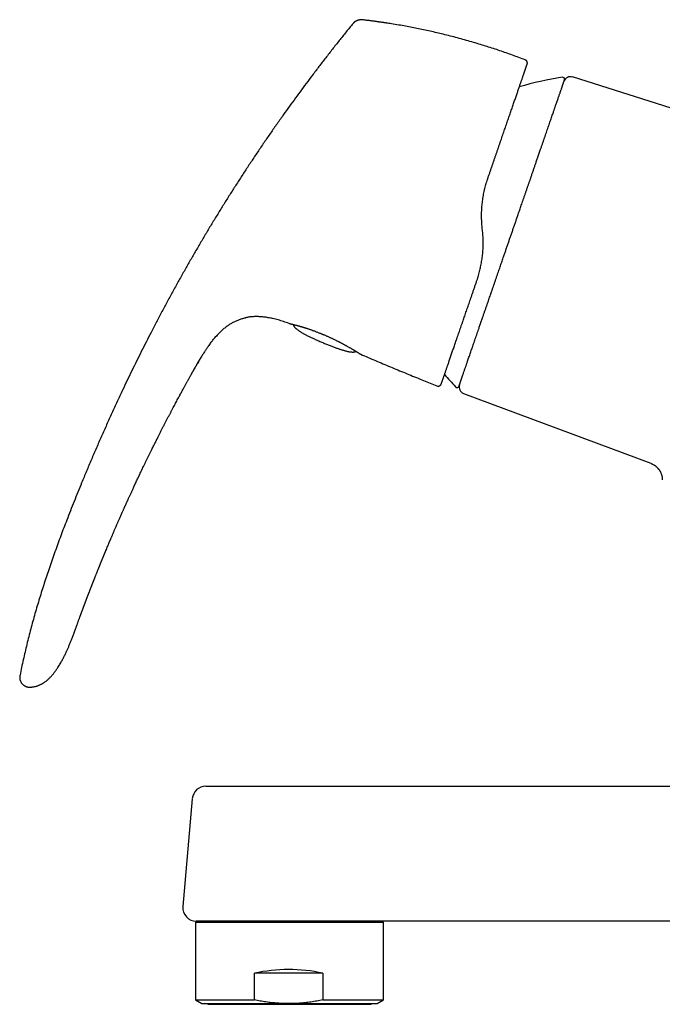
# Model space of a CAD drawing. Header units: millimetres. Extents: x 8 to 847, y 12 to 530.
# Tile 1 of 22: x 86 to 182, y 384 to 530. Entities that reach past the tile are written whole.
import ezdxf

# ---------------------------------------------------------------- set-up
doc = ezdxf.new("R2010")
doc.units = ezdxf.units.MM

msp = doc.modelspace()

# ---------------------------------------------------------------- linework, layer by layer
at = {"color": 7, "linetype": 'Continuous', "lineweight": 30}
for p, q in [((137.03, 530.11), (137.03, 530.1)), ((161.2, 524.15), (161.2, 524.16)), ((194.93, 513.19), (168.2, 521.62)), ((154.88, 498.76), (154.83, 499.27)), ((117.14, 484.76), (117.18, 484.79)), ((119.78, 485.93), (119.85, 485.94)), ((126.2, 485.08), (126.21, 485.07)), ((126.21, 485.08), (126.2, 485.08)), ((115.4, 483.18), (115.43, 483.21)), ((114.49, 482.05), (114.52, 482.08)), ((111.94, 477.93), (111.95, 477.94)), ((111.94, 477.93), (111.94, 477.93)), ((112.26, 478.49), (111.96, 477.97)), ((145.63, 476.83), (148.11, 475.82)), ((148.76, 476.1), (148.77, 476.12)), ((152.06, 474.71), (179.81, 464.34)), ((87.23, 431.24), (87.23, 431.24)), ((87.23, 431.24), (87.23, 431.24)), ((87.8, 431.15), (87.85, 431.15)), ((87.82, 431.15), (87.85, 431.15)), ((87.85, 431.16), (87.85, 431.15)), ((113.86, 416.45), (116.52, 416.45)), ((116.52, 416.45), (199.14, 416.45)), ((111.86, 414.62), (110.46, 398.62)), ((112.32, 396.31), (112.32, 384.78)), ((112.32, 396.31), (140.22, 396.31)), ((115.01, 396.45), (112.46, 396.45)), ((113.02, 396.45), (113.02, 396.31)), ((199.14, 396.45), (115.01, 396.45)), ((139.52, 396.31), (139.52, 396.45)), ((140.22, 384.78), (140.22, 396.31)), ((140.22, 396.31), (140.22, 396.31)), ((121.09, 384.78), (121.09, 388.73)), ((131.21, 388.73), (121.09, 388.73)), ((131.21, 388.73), (131.21, 384.78)), ((112.32, 384.78), (113.27, 384.23)), ((112.32, 384.78), (121.09, 384.78)), ((113.27, 384.23), (126.15, 384.23)), ((114.19, 384.23), (114.19, 384.13)), ((114.19, 384.13), (138.36, 384.13)), ((126.15, 384.23), (139.27, 384.23)), ((131.21, 384.78), (140.22, 384.78)), ((138.36, 384.13), (138.36, 384.23)), ((138.36, 384.13), (138.36, 384.13)), ((139.27, 384.23), (140.22, 384.78))]:
    msp.add_line(p, q, dxfattribs=at)
at = {"color": 7, "linetype": 'Continuous', "lineweight": 30, "flags": 128}
for points in [[(161.5, 523.53), (161.51, 523.57), (161.51, 523.59)], [(136.78, 480.53), (136.8, 480.52), (136.83, 480.51)], [(94.36, 439.21), (94.36, 439.21), (94.36, 439.21), (94.36, 439.21), (94.36, 439.21), (94.36, 439.21), (94.36, 439.21), (94.36, 439.21), (94.36, 439.21), (94.36, 439.21), (94.36, 439.21), (94.36, 439.21), (94.36, 439.21), (94.36, 439.21), (94.36, 439.21), (94.36, 439.21)]]:
    msp.add_lwpolyline(points, dxfattribs=at)
at = {"color": 7, "linetype": 'Continuous', "lineweight": 30}
for centre, radius, start, end in [((161.02, 523.69), 0.5, 44.3477, 69.0229), ((174.43, 472.18), 50, 98.9012, 106.3793), ((166.74, 521.28), 0.3, 341, 98.9012), ((167.9, 520.66), 1, 72.5, 161), ((187.4, 509.84), 50, 220.2705, 223.0988), ((152.41, 475.65), 1, 161, 249.5), ((148.3, 476.28), 0.5, 247.8663, 265.591), ((151.11, 475.88), 0.3, 223.0988, 341), ((113.86, 414.45), 2, 90, 175), ((112.46, 398.45), 2, 175, 270)]:
    msp.add_arc(centre, radius, start, end, dxfattribs=at)
msp.add_ellipse((126.27, 381.23), major_axis=(13.95, -0.11), ratio=0.577298, start_param=1.213835, end_param=1.956197, dxfattribs=at)
for points, knots in [([(137.03, 530.1), (137.01, 530.1), (136.98, 530.11), (136.92, 530.11), (136.86, 530.11), (136.8, 530.11), (136.72, 530.1), (136.62, 530.08), (136.52, 530.05), (136.41, 530.02), (136.3, 529.98), (136.2, 529.93), (136.1, 529.88), (136.01, 529.83), (135.93, 529.78), (135.86, 529.73), (135.81, 529.69), (135.76, 529.64), (135.73, 529.6), (135.7, 529.58), (135.69, 529.56)], [0, 0, 0, 0, 0.0338566, 0.0701565, 0.1105558, 0.1558168, 0.2059309, 0.2744318, 0.3475756, 0.4231596, 0.499461, 0.5757929, 0.6514916, 0.7248424, 0.7936184, 0.8439669, 0.8894348, 0.9299695, 0.9662873, 1, 1, 1, 1]), ([(140.62, 529.62), (140.62, 529.62), (140.61, 529.62), (140.6, 529.62), (140.58, 529.63), (140.55, 529.63), (140.5, 529.64), (140.44, 529.65), (140.36, 529.66), (140.28, 529.67), (140.18, 529.69), (140.07, 529.7), (139.94, 529.72), (139.8, 529.74), (139.66, 529.76), (139.5, 529.78), (139.33, 529.81), (139.15, 529.83), (138.96, 529.86), (138.76, 529.89), (138.54, 529.91), (138.32, 529.94), (138.1, 529.97), (137.87, 530), (137.63, 530.03), (137.38, 530.06), (137.18, 530.09), (137.06, 530.1), (137.03, 530.1)], [0, 0, 0, 0, 0.0094719, 0.0191961, 0.0295357, 0.0407942, 0.0576276, 0.0769129, 0.0989174, 0.1238214, 0.1517491, 0.1827882, 0.2170029, 0.2544407, 0.2951381, 0.3373005, 0.3825129, 0.4307912, 0.4821487, 0.5365963, 0.5941432, 0.6547972, 0.7131317, 0.7740871, 0.837667, 0.9038751, 0.9727143, 1, 1, 1, 1]), ([(135.69, 529.56), (135.35, 529.14), (134.66, 528.29), (133.64, 527.02), (132.63, 525.74), (131.63, 524.46), (130.64, 523.17), (129.68, 521.9), (128.74, 520.65), (127.84, 519.43), (126.94, 518.2), (126.04, 516.97), (125.13, 515.68), (124.18, 514.34), (123.22, 512.95), (122.26, 511.56), (121.32, 510.16), (120.38, 508.75), (119.46, 507.34), (118.54, 505.93), (117.64, 504.51), (116.74, 503.09), (115.86, 501.66), (114.98, 500.23), (114.11, 498.79), (113.26, 497.35), (112.41, 495.9), (111.57, 494.45), (110.73, 492.97), (109.88, 491.47), (109.04, 489.93), (108.2, 488.39), (107.37, 486.85), (106.55, 485.29), (105.77, 483.79), (105.02, 482.32), (104.31, 480.9), (103.6, 479.48), (102.9, 478.05), (102.21, 476.62), (101.48, 475.1), (100.73, 473.48), (99.94, 471.78), (99.17, 470.07), (98.41, 468.35), (97.65, 466.63), (96.91, 464.9), (96.18, 463.17), (95.51, 461.56), (94.9, 460.06), (94.34, 458.69), (93.8, 457.31), (93.29, 456), (92.81, 454.75), (92.37, 453.58), (91.94, 452.4), (91.51, 451.21), (91.09, 450.03), (90.69, 448.86), (90.3, 447.71), (89.93, 446.59), (89.57, 445.46), (89.22, 444.33), (88.88, 443.19), (88.55, 442.06), (88.23, 440.92), (87.92, 439.78), (87.63, 438.63), (87.34, 437.49), (87.07, 436.36), (86.81, 435.22), (86.56, 434.09), (86.41, 433.33), (86.33, 432.95)], [0, 0, 0, 0, 0.014954, 0.029882, 0.044786, 0.059666, 0.074523, 0.089358, 0.103326, 0.117276, 0.131208, 0.145123, 0.159023, 0.174517, 0.189994, 0.205452, 0.220895, 0.236322, 0.251734, 0.267133, 0.282519, 0.297893, 0.313256, 0.32861, 0.343953, 0.359289, 0.374617, 0.389938, 0.405254, 0.421293, 0.437328, 0.45336, 0.469388, 0.485415, 0.501442, 0.515979, 0.530517, 0.545057, 0.559598, 0.574142, 0.58869, 0.605839, 0.622995, 0.640159, 0.65733, 0.674511, 0.691703, 0.708907, 0.726124, 0.73966, 0.753202, 0.766749, 0.7803, 0.7918, 0.803301, 0.814802, 0.826303, 0.837802, 0.849299, 0.860136, 0.870971, 0.881802, 0.892629, 0.903453, 0.914274, 0.925091, 0.935905, 0.946716, 0.957526, 0.968143, 0.97876, 0.989379, 1, 1, 1, 1]), ([(161.2, 524.16), (160.89, 524.27), (160.27, 524.51), (159.33, 524.85), (158.39, 525.19), (157.45, 525.51), (156.5, 525.83), (155.55, 526.13), (154.56, 526.44), (153.54, 526.74), (152.49, 527.05), (151.43, 527.34), (150.37, 527.62), (149.34, 527.88), (148.33, 528.12), (147.36, 528.35), (146.38, 528.56), (145.41, 528.76), (144.43, 528.96), (143.45, 529.14), (142.43, 529.33), (141.49, 529.48), (140.87, 529.58), (140.62, 529.62)], [0, 0, 0, 0, 0.046789, 0.093578, 0.140367, 0.187156, 0.233945, 0.280734, 0.327523, 0.378991, 0.430459, 0.481927, 0.533395, 0.584863, 0.631651, 0.67844, 0.725229, 0.772018, 0.818807, 0.865596, 0.912385, 0.963853, 1, 1, 1, 1]), ([(161.5, 523.55), (161.5, 523.55), (161.5, 523.55), (161.51, 523.56), (161.51, 523.56), (161.51, 523.57), (161.51, 523.58), (161.51, 523.58), (161.51, 523.59), (161.51, 523.6), (161.51, 523.6), (161.52, 523.61), (161.52, 523.61), (161.52, 523.62), (161.52, 523.62), (161.52, 523.63), (161.52, 523.65), (161.52, 523.67), (161.52, 523.71), (161.52, 523.77), (161.5, 523.82), (161.49, 523.86), (161.47, 523.9), (161.45, 523.95), (161.42, 523.99), (161.38, 524.04), (161.33, 524.08), (161.27, 524.12), (161.22, 524.14), (161.2, 524.15)], [0, 0, 0, 0, 0.079424, 0.150713, 0.213877, 0.268933, 0.315904, 0.348902, 0.376357, 0.398345, 0.411338, 0.421474, 0.429037, 0.432061, 0.434768, 0.442052, 0.456759, 0.47935, 0.506001, 0.559261, 0.612136, 0.641986, 0.677827, 0.719551, 0.766899, 0.819418, 0.876423, 0.936992, 1, 1, 1, 1]), ([(155.66, 506.58), (155.71, 506.73), (155.82, 507.04), (155.98, 507.49), (156.13, 507.94), (156.28, 508.39), (156.44, 508.83), (156.59, 509.27), (156.73, 509.7), (156.88, 510.12), (157.03, 510.55), (157.17, 510.97), (157.32, 511.39), (157.46, 511.8), (157.6, 512.21), (157.74, 512.62), (157.88, 513.02), (158.01, 513.42), (158.15, 513.81), (158.28, 514.19), (158.41, 514.57), (158.54, 514.94), (158.66, 515.3), (158.79, 515.66), (158.91, 516), (159.02, 516.35), (159.14, 516.68), (159.26, 517.02), (159.37, 517.35), (159.48, 517.67), (159.59, 517.98), (159.69, 518.29), (159.8, 518.59), (159.9, 518.88), (159.99, 519.16), (160.09, 519.43), (160.18, 519.7), (160.27, 519.96), (160.35, 520.2), (160.43, 520.44), (160.51, 520.67), (160.59, 520.89), (160.66, 521.1), (160.73, 521.3), (160.8, 521.5), (160.86, 521.69), (160.92, 521.87), (160.98, 522.04), (161.04, 522.2), (161.09, 522.35), (161.14, 522.49), (161.19, 522.63), (161.23, 522.75), (161.27, 522.86), (161.3, 522.97), (161.34, 523.07), (161.37, 523.15), (161.39, 523.23), (161.42, 523.3), (161.44, 523.36), (161.46, 523.41), (161.47, 523.45), (161.48, 523.49), (161.49, 523.51), (161.5, 523.52), (161.5, 523.53), (161.5, 523.53)], [0, 0, 0, 0, 0.015791, 0.031556, 0.0473, 0.06303, 0.078752, 0.094192, 0.109636, 0.125092, 0.140516, 0.156222, 0.171902, 0.187561, 0.203207, 0.218845, 0.234482, 0.250126, 0.265808, 0.281454, 0.29707, 0.312663, 0.328239, 0.343527, 0.358811, 0.374099, 0.389557, 0.405299, 0.421012, 0.436702, 0.452377, 0.468043, 0.483709, 0.49938, 0.515001, 0.530626, 0.546261, 0.561915, 0.577594, 0.593025, 0.608495, 0.62401, 0.639325, 0.654951, 0.670588, 0.686243, 0.701924, 0.717636, 0.733386, 0.749182, 0.764836, 0.780489, 0.796146, 0.811813, 0.827498, 0.842926, 0.858382, 0.873872, 0.889363, 0.905157, 0.920945, 0.936732, 0.952525, 0.96833, 0.984153, 1, 1, 1, 1]), ([(159.21, 498.48), (159.27, 498.66), (159.39, 499), (159.57, 499.52), (159.75, 500.04), (159.93, 500.56), (160.08, 501.02), (160.22, 501.42), (160.34, 501.76), (160.45, 502.09), (160.57, 502.43), (160.69, 502.78), (160.82, 503.16), (160.96, 503.56), (161.1, 503.98), (161.25, 504.4), (161.39, 504.81), (161.51, 505.16), (161.6, 505.43), (161.67, 505.63), (161.74, 505.84), (161.81, 506.04), (161.88, 506.24), (161.95, 506.44), (162.02, 506.64), (162.12, 506.93), (162.25, 507.31), (162.41, 507.78), (162.57, 508.25), (162.73, 508.71), (162.87, 509.11), (162.99, 509.46), (163.09, 509.75), (163.19, 510.04), (163.29, 510.33), (163.39, 510.62), (163.5, 510.96), (163.64, 511.34), (163.78, 511.77), (163.93, 512.19), (164.07, 512.6), (164.21, 513.01), (164.35, 513.4), (164.48, 513.79), (164.61, 514.16), (164.74, 514.53), (164.86, 514.9), (164.99, 515.26), (165.11, 515.61), (165.22, 515.95), (165.32, 516.24), (165.41, 516.49), (165.48, 516.69), (165.55, 516.9), (165.62, 517.09), (165.68, 517.29), (165.76, 517.51), (165.85, 517.76), (165.94, 518.02), (166.03, 518.28), (166.11, 518.53), (166.18, 518.74), (166.25, 518.93), (166.3, 519.09), (166.35, 519.21), (166.38, 519.3), (166.4, 519.36), (166.42, 519.42), (166.44, 519.47), (166.46, 519.53), (166.49, 519.62), (166.53, 519.75), (166.59, 519.91), (166.64, 520.06), (166.69, 520.19), (166.73, 520.32), (166.77, 520.44), (166.8, 520.53), (166.83, 520.62), (166.86, 520.69), (166.88, 520.76), (166.9, 520.83), (166.93, 520.9), (166.95, 520.97), (166.97, 521.03), (166.99, 521.08), (167.01, 521.13), (167.02, 521.16), (167.02, 521.18), (167.02, 521.18), (167.02, 521.18)], [0, 0, 0, 0, 0.014638, 0.029253, 0.043853, 0.058446, 0.073039, 0.082599, 0.092164, 0.101737, 0.11132, 0.121178, 0.131337, 0.143512, 0.155676, 0.167831, 0.179984, 0.192137, 0.198107, 0.204079, 0.210053, 0.216031, 0.222011, 0.227996, 0.233986, 0.23998, 0.254419, 0.268833, 0.283229, 0.297615, 0.311998, 0.321418, 0.330842, 0.340272, 0.349711, 0.35916, 0.368621, 0.383368, 0.39809, 0.412792, 0.427484, 0.442172, 0.456603, 0.471047, 0.48551, 0.5, 0.514748, 0.529469, 0.544171, 0.558863, 0.573552, 0.583172, 0.592796, 0.602427, 0.612066, 0.621717, 0.63138, 0.645819, 0.660233, 0.674629, 0.689015, 0.703399, 0.713949, 0.724505, 0.735069, 0.739223, 0.743378, 0.747535, 0.751694, 0.755856, 0.760021, 0.772956, 0.785871, 0.798772, 0.811665, 0.824553, 0.837444, 0.847577, 0.857717, 0.867866, 0.878028, 0.887931, 0.897512, 0.912159, 0.926791, 0.941416, 0.956041, 0.970675, 0.985326, 1, 1, 1, 1]), ([(155.16, 504.82), (155.18, 504.91), (155.23, 505.13), (155.32, 505.48), (155.43, 505.85), (155.54, 506.22), (155.62, 506.46), (155.66, 506.58)], [0, 0, 0, 0, 0.1548339, 0.3672846, 0.5789223, 0.7898072, 1, 1, 1, 1]), ([(154.74, 501.28), (154.74, 501.31), (154.74, 501.48), (154.75, 501.79), (154.77, 502.2), (154.81, 502.61), (154.85, 503.01), (154.9, 503.42), (154.96, 503.83), (155.04, 504.24), (155.1, 504.57), (155.15, 504.76), (155.16, 504.82)], [0, 0, 0, 0, 0.026703, 0.141251, 0.255671, 0.36999, 0.484232, 0.600493, 0.716721, 0.832942, 0.949186, 1, 1, 1, 1]), ([(154.83, 499.27), (154.81, 499.42), (154.79, 499.71), (154.76, 500.14), (154.74, 500.58), (154.73, 500.96), (154.74, 501.19), (154.74, 501.28)], [0, 0, 0, 0, 0.219071, 0.436613, 0.652674, 0.867303, 1, 1, 1, 1]), ([(151.39, 475.79), (151.39, 475.79), (151.4, 475.79), (151.4, 475.81), (151.41, 475.84), (151.43, 475.88), (151.44, 475.93), (151.46, 475.98), (151.48, 476.02), (151.49, 476.07), (151.51, 476.13), (151.54, 476.2), (151.56, 476.27), (151.59, 476.36), (151.63, 476.46), (151.66, 476.57), (151.7, 476.68), (151.74, 476.79), (151.77, 476.88), (151.79, 476.94), (151.82, 477.01), (151.84, 477.08), (151.86, 477.15), (151.89, 477.23), (151.92, 477.3), (151.96, 477.42), (152.01, 477.57), (152.08, 477.78), (152.15, 477.99), (152.23, 478.22), (152.3, 478.43), (152.37, 478.62), (152.43, 478.78), (152.48, 478.95), (152.54, 479.12), (152.6, 479.3), (152.68, 479.52), (152.77, 479.78), (152.87, 480.08), (152.98, 480.39), (153.09, 480.71), (153.2, 481.04), (153.32, 481.38), (153.44, 481.72), (153.56, 482.07), (153.68, 482.43), (153.81, 482.81), (153.94, 483.19), (154.08, 483.58), (154.22, 483.98), (154.34, 484.34), (154.45, 484.66), (154.54, 484.93), (154.64, 485.21), (154.74, 485.49), (154.83, 485.77), (154.95, 486.11), (155.08, 486.49), (155.23, 486.93), (155.39, 487.38), (155.54, 487.83), (155.68, 488.24), (155.81, 488.62), (155.93, 488.96), (156.03, 489.24), (156.1, 489.44), (156.14, 489.58), (156.19, 489.72), (156.24, 489.85), (156.28, 489.99), (156.37, 490.22), (156.48, 490.56), (156.63, 490.99), (156.78, 491.43), (156.93, 491.86), (157.08, 492.31), (157.22, 492.72), (157.36, 493.1), (157.48, 493.45), (157.6, 493.8), (157.72, 494.16), (157.84, 494.5), (157.98, 494.9), (158.13, 495.36), (158.31, 495.88), (158.49, 496.4), (158.67, 496.92), (158.85, 497.44), (159.03, 497.96), (159.15, 498.31), (159.21, 498.48)], [0, 0, 0, 0, 0.014636, 0.02925, 0.04385, 0.058442, 0.073036, 0.082596, 0.092162, 0.101736, 0.11132, 0.121178, 0.131337, 0.143512, 0.155676, 0.167831, 0.179984, 0.192137, 0.198107, 0.204079, 0.210053, 0.216031, 0.222012, 0.227996, 0.233986, 0.23998, 0.254419, 0.268833, 0.283229, 0.297615, 0.311998, 0.321418, 0.330842, 0.340272, 0.349711, 0.35916, 0.368621, 0.383368, 0.39809, 0.412792, 0.427484, 0.442172, 0.456603, 0.471047, 0.48551, 0.5, 0.514748, 0.529469, 0.544171, 0.558863, 0.573552, 0.583172, 0.592796, 0.602427, 0.612066, 0.621717, 0.63138, 0.645819, 0.660233, 0.674629, 0.689015, 0.703399, 0.713949, 0.724505, 0.735069, 0.739223, 0.743378, 0.747535, 0.751694, 0.755856, 0.760021, 0.772956, 0.785871, 0.798772, 0.811665, 0.824553, 0.837444, 0.847577, 0.857717, 0.867866, 0.878028, 0.887932, 0.897514, 0.912162, 0.926794, 0.941419, 0.956045, 0.970678, 0.985327, 1, 1, 1, 1]), ([(154.97, 496.88), (154.97, 496.94), (154.98, 497.14), (154.97, 497.48), (154.95, 497.91), (154.92, 498.34), (154.9, 498.62), (154.88, 498.76)], [0, 0, 0, 0, 0.092033, 0.317165, 0.543498, 0.77109, 1, 1, 1, 1]), ([(154.57, 493.33), (154.58, 493.38), (154.62, 493.56), (154.68, 493.87), (154.75, 494.26), (154.81, 494.65), (154.86, 495.05), (154.91, 495.46), (154.94, 495.87), (154.96, 496.28), (154.97, 496.62), (154.97, 496.82), (154.97, 496.88)], [0, 0, 0, 0, 0.042379, 0.15452, 0.266678, 0.378875, 0.491132, 0.605512, 0.72, 0.834625, 0.949421, 1, 1, 1, 1]), ([(154.05, 491.45), (154.09, 491.58), (154.17, 491.82), (154.29, 492.2), (154.39, 492.58), (154.49, 492.96), (154.55, 493.21), (154.58, 493.33)], [0, 0, 0, 0, 0.202435, 0.405138, 0.608176, 0.811617, 1, 1, 1, 1]), ([(148.77, 476.12), (148.77, 476.12), (148.77, 476.12), (148.77, 476.14), (148.78, 476.16), (148.79, 476.19), (148.81, 476.23), (148.82, 476.28), (148.84, 476.34), (148.87, 476.4), (148.89, 476.48), (148.93, 476.58), (148.96, 476.68), (149, 476.81), (149.05, 476.94), (149.1, 477.08), (149.15, 477.23), (149.2, 477.38), (149.25, 477.53), (149.31, 477.69), (149.37, 477.85), (149.42, 478.03), (149.49, 478.21), (149.55, 478.39), (149.62, 478.58), (149.69, 478.8), (149.77, 479.03), (149.86, 479.29), (149.95, 479.55), (150.05, 479.83), (150.14, 480.11), (150.24, 480.41), (150.35, 480.7), (150.45, 481), (150.55, 481.31), (150.66, 481.62), (150.77, 481.94), (150.89, 482.27), (151, 482.61), (151.12, 482.96), (151.25, 483.33), (151.38, 483.7), (151.51, 484.09), (151.65, 484.48), (151.78, 484.88), (151.92, 485.27), (152.05, 485.64), (152.17, 486), (152.3, 486.36), (152.42, 486.73), (152.55, 487.1), (152.68, 487.47), (152.81, 487.84), (152.94, 488.22), (153.08, 488.63), (153.23, 489.07), (153.39, 489.54), (153.55, 490.01), (153.72, 490.49), (153.88, 490.97), (153.99, 491.29), (154.05, 491.45)], [0, 0, 0, 0, 0.0156984, 0.0313931, 0.0470908, 0.062798, 0.078521, 0.0939849, 0.1094766, 0.1250019, 0.140314, 0.158537, 0.1767711, 0.1950259, 0.213311, 0.2316359, 0.2500101, 0.2655948, 0.2811795, 0.29677, 0.3123718, 0.3279907, 0.3433526, 0.3587417, 0.3741633, 0.3895453, 0.4078484, 0.4261521, 0.4444651, 0.4627961, 0.4811538, 0.4995469, 0.5170714, 0.534579, 0.5520773, 0.5695739, 0.5870762, 0.604592, 0.6221289, 0.6396562, 0.6579872, 0.6762968, 0.6945938, 0.7128868, 0.7311846, 0.7494959, 0.7652338, 0.7809429, 0.7966288, 0.8122971, 0.8279533, 0.8433236, 0.858693, 0.8740668, 0.8895992, 0.9080552, 0.9264763, 0.9448719, 0.9632515, 0.9816243, 1, 1, 1, 1]), ([(117.21, 484.81), (117.14, 484.76), (117, 484.66), (116.78, 484.49), (116.56, 484.31), (116.34, 484.13), (116.14, 483.94), (115.94, 483.74), (115.74, 483.55), (115.54, 483.33), (115.4, 483.17), (115.32, 483.09)], [0, 0, 0, 0, 0.098285, 0.209218, 0.320154, 0.431108, 0.540096, 0.64908, 0.75805, 0.867018, 1, 1, 1, 1]), ([(117.14, 484.76), (117.16, 484.77), (117.24, 484.83), (117.39, 484.93), (117.61, 485.07), (117.83, 485.2), (118.06, 485.32), (118.29, 485.43), (118.52, 485.54), (118.76, 485.63), (119, 485.72), (119.25, 485.8), (119.5, 485.86), (119.7, 485.91), (119.81, 485.94), (119.85, 485.94)], [0, 0, 0, 0, 0.015149, 0.101501, 0.187871, 0.274245, 0.360615, 0.446986, 0.533369, 0.619762, 0.706155, 0.792542, 0.878916, 0.965273, 1, 1, 1, 1]), ([(126.2, 485.08), (126.06, 485.12), (125.8, 485.22), (125.4, 485.35), (124.99, 485.48), (124.59, 485.6), (124.18, 485.71), (123.8, 485.8), (123.44, 485.87), (123.12, 485.93), (122.79, 485.99), (122.46, 486.03), (122.13, 486.06), (121.82, 486.08), (121.54, 486.09), (121.29, 486.09), (121.03, 486.09), (120.78, 486.07), (120.53, 486.05), (120.28, 486.02), (120.03, 485.98), (119.86, 485.95), (119.77, 485.93), (119.77, 485.93)], [0, 0, 0, 0, 0.06434, 0.128679, 0.193028, 0.257381, 0.321733, 0.386088, 0.436656, 0.487219, 0.537778, 0.58834, 0.638911, 0.689478, 0.728087, 0.766692, 0.805301, 0.843918, 0.882536, 0.920459, 0.958375, 0.996286, 1, 1, 1, 1]), ([(126.21, 485.08), (126.21, 485.07), (126.22, 485.07), (126.23, 485.07), (126.25, 485.06), (126.27, 485.06), (126.28, 485.06), (126.29, 485.05), (126.3, 485.05), (126.32, 485.05), (126.35, 485.04), (126.39, 485.03), (126.45, 485.02), (126.52, 485), (126.6, 484.98), (126.69, 484.96), (126.78, 484.94), (126.87, 484.91), (126.98, 484.89), (127.08, 484.86), (127.2, 484.83), (127.31, 484.8), (127.43, 484.77), (127.56, 484.74), (127.68, 484.7), (127.79, 484.67), (127.87, 484.65), (127.94, 484.63), (128.01, 484.61), (128.08, 484.59), (128.16, 484.56), (128.24, 484.54), (128.33, 484.51), (128.43, 484.48), (128.53, 484.45), (128.64, 484.41), (128.76, 484.38), (128.89, 484.33), (129.03, 484.29), (129.17, 484.24), (129.32, 484.19), (129.47, 484.14), (129.62, 484.08), (129.79, 484.02), (129.96, 483.96), (130.15, 483.89), (130.33, 483.82), (130.53, 483.74), (130.66, 483.69), (130.73, 483.66)], [0, 0, 0, 0, 0.0105797, 0.0244432, 0.0371128, 0.0486, 0.0589166, 0.0680747, 0.0763626, 0.084625, 0.1108041, 0.1373078, 0.169285, 0.2015605, 0.2332734, 0.2635034, 0.2930824, 0.3220098, 0.3504438, 0.3785201, 0.406239, 0.4336012, 0.4600458, 0.4859645, 0.5112947, 0.5360199, 0.5487337, 0.5612855, 0.5736766, 0.5864304, 0.6007761, 0.6167634, 0.6316837, 0.6477951, 0.6650978, 0.6835924, 0.7032802, 0.7241633, 0.7462445, 0.7695278, 0.7914148, 0.8142753, 0.8381146, 0.862939, 0.8887565, 0.9150885, 0.9423976, 0.9706965, 1, 1, 1, 1]), ([(126.84, 484.92), (126.84, 484.91), (126.84, 484.88), (126.85, 484.83), (126.87, 484.76), (126.91, 484.7), (126.95, 484.63), (127, 484.56), (127.07, 484.48), (127.16, 484.39), (127.26, 484.3), (127.37, 484.21), (127.49, 484.12), (127.63, 484.03), (127.77, 483.93), (127.92, 483.84), (128.07, 483.75), (128.23, 483.65), (128.4, 483.56), (128.58, 483.46), (128.77, 483.36), (128.96, 483.26), (129.17, 483.16), (129.39, 483.05), (129.61, 482.95), (129.85, 482.83), (130.1, 482.72), (130.36, 482.6), (130.63, 482.48), (130.9, 482.36), (131.09, 482.28), (131.19, 482.24)], [0, 0, 0, 0, 0.006093, 0.018264, 0.031299, 0.045413, 0.060779, 0.077527, 0.098489, 0.121502, 0.146652, 0.174004, 0.203607, 0.2355, 0.269714, 0.301688, 0.335482, 0.371106, 0.408571, 0.447883, 0.488296, 0.530502, 0.574505, 0.620307, 0.668902, 0.719377, 0.771733, 0.825973, 0.882096, 0.940105, 1, 1, 1, 1]), ([(114.49, 482.05), (114.55, 482.12), (114.66, 482.28), (114.84, 482.51), (115.02, 482.73), (115.21, 482.96), (115.35, 483.12), (115.42, 483.2), (115.43, 483.21)], [0, 0, 0, 0, 0.193044, 0.386567, 0.580584, 0.774867, 0.969064, 1, 1, 1, 1]), ([(130.74, 483.66), (130.73, 483.66), (130.73, 483.66), (130.73, 483.66), (130.73, 483.66)], [0, 0, 0, 0, 0.843689, 1, 1, 1, 1]), ([(130.74, 483.66), (130.75, 483.65), (130.79, 483.64), (130.86, 483.61), (130.93, 483.58), (131.02, 483.54), (131.11, 483.5), (131.21, 483.46), (131.28, 483.43), (131.31, 483.42)], [0, 0, 0, 0, 0.09401, 0.209895, 0.341303, 0.488163, 0.650418, 0.828032, 1, 1, 1, 1]), ([(131.31, 483.42), (131.36, 483.4), (131.47, 483.36), (131.63, 483.28), (131.81, 483.21), (131.99, 483.13), (132.16, 483.05), (132.32, 482.98), (132.47, 482.91), (132.62, 482.84), (132.78, 482.76), (132.94, 482.68), (133.11, 482.6), (133.27, 482.52), (133.42, 482.45), (133.56, 482.38), (133.69, 482.31), (133.81, 482.25), (133.93, 482.18), (134.06, 482.12), (134.18, 482.06), (134.29, 481.99), (134.41, 481.93), (134.53, 481.86), (134.66, 481.79), (134.81, 481.71), (134.97, 481.62), (135.12, 481.53), (135.27, 481.45), (135.4, 481.37), (135.52, 481.3), (135.64, 481.23), (135.75, 481.17), (135.85, 481.11), (135.95, 481.05), (136.05, 480.99), (136.14, 480.93), (136.22, 480.88), (136.29, 480.84), (136.34, 480.81), (136.38, 480.79), (136.42, 480.76), (136.45, 480.74), (136.49, 480.72), (136.52, 480.7), (136.56, 480.67), (136.6, 480.65), (136.63, 480.63), (136.66, 480.61), (136.69, 480.59), (136.72, 480.57), (136.75, 480.56), (136.77, 480.54), (136.78, 480.53), (136.79, 480.52), (136.8, 480.52), (136.8, 480.52)], [0, 0, 0, 0, 0.015726, 0.037492, 0.058666, 0.07925, 0.099244, 0.118307, 0.136801, 0.154724, 0.172077, 0.193761, 0.214481, 0.234236, 0.253026, 0.27085, 0.28771, 0.303605, 0.320262, 0.336241, 0.352433, 0.368853, 0.385501, 0.402377, 0.419481, 0.443372, 0.4677, 0.492468, 0.517686, 0.53944, 0.561521, 0.5835, 0.604944, 0.625849, 0.646212, 0.66951, 0.692046, 0.713817, 0.73482, 0.746412, 0.757756, 0.768852, 0.780004, 0.79219, 0.805482, 0.819882, 0.835391, 0.85023, 0.865963, 0.882593, 0.900125, 0.918564, 0.937566, 0.957462, 0.978268, 1, 1, 1, 1]), ([(131.31, 483.42), (131.31, 483.42), (131.31, 483.42), (131.31, 483.42), (131.31, 483.42), (131.31, 483.42)], [0, 0, 0, 0, 0.347346, 0.709326, 1, 1, 1, 1]), ([(114.52, 482.08), (114.45, 481.99), (114.27, 481.75), (114.01, 481.37), (113.73, 480.95), (113.55, 480.67), (113.46, 480.52)], [0, 0, 0, 0, 0.193819, 0.462916, 0.732098, 1, 1, 1, 1]), ([(131.19, 482.24), (131.28, 482.2), (131.47, 482.12), (131.75, 482.01), (132.02, 481.9), (132.29, 481.79), (132.54, 481.69), (132.78, 481.6), (133.01, 481.51), (133.24, 481.43), (133.46, 481.36), (133.67, 481.28), (133.87, 481.22), (134.07, 481.15), (134.26, 481.1), (134.44, 481.05), (134.61, 481), (134.78, 480.96), (134.94, 480.92), (135.11, 480.89), (135.26, 480.86), (135.4, 480.85), (135.53, 480.84), (135.65, 480.83), (135.76, 480.84), (135.85, 480.85), (135.93, 480.87), (136, 480.89), (136.06, 480.92), (136.1, 480.94), (136.11, 480.95)], [0, 0, 0, 0, 0.060199, 0.118507, 0.174924, 0.229452, 0.282091, 0.331953, 0.379998, 0.426226, 0.470642, 0.514098, 0.555674, 0.595376, 0.633209, 0.66918, 0.703299, 0.735577, 0.770038, 0.802163, 0.831981, 0.859531, 0.884863, 0.908043, 0.929156, 0.946026, 0.961503, 0.97572, 0.988849, 1, 1, 1, 1]), ([(112.72, 479.3), (112.72, 479.3), (112.72, 479.29), (112.72, 479.3), (112.72, 479.31), (112.73, 479.32), (112.74, 479.34), (112.75, 479.35), (112.77, 479.38), (112.79, 479.41), (112.81, 479.45), (112.83, 479.48), (112.85, 479.52), (112.87, 479.56), (112.89, 479.59), (112.91, 479.62), (112.92, 479.65), (112.94, 479.67), (112.95, 479.69), (112.96, 479.7), (112.96, 479.71), (112.96, 479.71), (112.97, 479.72), (112.97, 479.72), (112.97, 479.73), (112.98, 479.74), (112.98, 479.75), (112.99, 479.76), (113, 479.77), (113.01, 479.79), (113.03, 479.82), (113.05, 479.85), (113.07, 479.88), (113.09, 479.93), (113.13, 479.98), (113.17, 480.05), (113.21, 480.12), (113.26, 480.2), (113.31, 480.29), (113.37, 480.38), (113.42, 480.46), (113.45, 480.51), (113.47, 480.54)], [0, 0, 0, 0, 0.004008, 0.025852, 0.046329, 0.065827, 0.0755, 0.085328, 0.101854, 0.11957, 0.137634, 0.155638, 0.173429, 0.195223, 0.216568, 0.237848, 0.259516, 0.289471, 0.320872, 0.353631, 0.387434, 0.421834, 0.45631, 0.490317, 0.523321, 0.55484, 0.577278, 0.598578, 0.618738, 0.637884, 0.656318, 0.674549, 0.693244, 0.712895, 0.740944, 0.771124, 0.803104, 0.843102, 0.883828, 0.924142, 0.962995, 1, 1, 1, 1]), ([(136.78, 480.53), (136.79, 480.53), (136.79, 480.52), (136.8, 480.52), (136.81, 480.52), (136.81, 480.52)], [0, 0, 0, 0, 0.224833, 0.602165, 1, 1, 1, 1]), ([(136.83, 480.51), (137.56, 480.19), (139.02, 479.57), (141.22, 478.64), (143.42, 477.73), (144.89, 477.13), (145.63, 476.83)], [0, 0, 0, 0, 0.25, 0.5, 0.75, 1, 1, 1, 1]), ([(111.94, 477.93), (111.94, 477.93), (111.95, 477.95), (111.97, 477.99), (112.01, 478.05), (112.05, 478.12), (112.09, 478.2), (112.14, 478.29), (112.19, 478.37), (112.25, 478.47), (112.31, 478.58), (112.37, 478.7), (112.44, 478.81), (112.49, 478.9), (112.54, 478.98), (112.57, 479.05), (112.61, 479.11), (112.64, 479.16), (112.67, 479.21), (112.69, 479.25), (112.71, 479.27), (112.72, 479.29), (112.73, 479.31), (112.73, 479.32), (112.74, 479.33), (112.74, 479.32), (112.74, 479.32)], [0, 0, 0, 0, 0.006598, 0.040177, 0.075875, 0.121748, 0.170809, 0.222723, 0.276973, 0.332839, 0.403835, 0.474856, 0.544638, 0.612061, 0.655256, 0.696818, 0.736659, 0.774818, 0.8115, 0.847119, 0.873532, 0.900076, 0.927179, 0.955314, 0.984971, 1, 1, 1, 1]), ([(113.19, 480.09), (113.1, 479.94), (112.9, 479.61), (112.71, 479.27), (112.59, 479.08)], [0, 0, 0, 0, 0.431284, 1, 1, 1, 1]), ([(98.9, 451.03), (98.91, 451.06), (98.94, 451.12), (98.98, 451.22), (99.02, 451.32), (99.14, 451.6), (99.27, 451.93), (99.42, 452.27), (99.47, 452.4), (99.5, 452.46), (99.5, 452.48), (99.51, 452.49), (99.52, 452.51), (99.53, 452.54), (99.55, 452.59), (99.58, 452.67), (99.62, 452.75), (99.66, 452.84), (99.7, 452.95), (99.75, 453.06), (99.8, 453.18), (99.86, 453.31), (99.92, 453.45), (99.98, 453.6), (100.05, 453.76), (100.12, 453.93), (100.19, 454.1), (100.27, 454.28), (100.35, 454.47), (100.43, 454.66), (100.53, 454.87), (100.59, 455.03), (100.63, 455.12), (100.64, 455.14), (100.65, 455.15), (100.65, 455.16), (100.66, 455.17), (100.66, 455.19), (100.69, 455.25), (100.74, 455.37), (100.81, 455.53), (100.89, 455.71), (100.98, 455.9), (101.07, 456.12), (101.17, 456.34), (101.27, 456.58), (101.38, 456.82), (101.48, 457.05), (101.57, 457.25), (101.65, 457.42), (101.71, 457.55), (101.74, 457.63), (101.75, 457.66), (101.76, 457.67), (101.76, 457.68), (101.77, 457.69), (101.77, 457.69), (101.77, 457.7), (101.78, 457.72), (101.8, 457.76), (101.83, 457.82), (101.86, 457.89), (101.89, 457.97), (101.93, 458.06), (101.98, 458.16), (102.03, 458.26), (102.08, 458.38), (102.13, 458.5), (102.19, 458.64), (102.26, 458.78), (102.33, 458.93), (102.4, 459.09), (102.47, 459.26), (102.56, 459.44), (102.64, 459.63), (102.74, 459.83), (102.83, 460.04), (102.93, 460.25), (103.04, 460.48), (103.15, 460.73), (103.27, 460.99), (103.41, 461.28), (103.55, 461.58), (103.69, 461.89), (103.84, 462.21), (104, 462.53), (104.15, 462.86), (104.31, 463.19), (104.47, 463.54), (104.64, 463.89), (104.82, 464.25), (105, 464.63), (105.18, 465.01), (105.38, 465.4), (105.57, 465.8), (105.76, 466.18), (105.93, 466.53), (106.09, 466.84), (106.21, 467.09), (106.31, 467.29), (106.37, 467.41), (106.44, 467.54), (106.5, 467.67), (106.57, 467.8), (106.68, 468.03), (106.84, 468.36), (107.06, 468.78), (107.26, 469.18), (107.47, 469.58), (107.67, 469.97), (107.86, 470.35), (108.06, 470.73), (108.26, 471.12), (108.46, 471.5), (108.66, 471.88), (108.85, 472.24), (109.03, 472.59), (109.21, 472.93), (109.39, 473.26), (109.56, 473.57), (109.72, 473.88), (109.88, 474.17), (110.03, 474.45), (110.17, 474.72), (110.31, 474.98), (110.44, 475.22), (110.57, 475.45), (110.69, 475.67), (110.8, 475.87), (110.91, 476.07), (111.01, 476.26), (111.11, 476.43), (111.2, 476.59), (111.28, 476.74), (111.36, 476.88), (111.43, 477.01), (111.5, 477.14), (111.57, 477.27), (111.64, 477.38), (111.7, 477.49), (111.75, 477.59), (111.79, 477.67), (111.83, 477.73), (111.86, 477.79), (111.89, 477.83), (111.91, 477.87), (111.92, 477.9), (111.93, 477.92), (111.94, 477.93)], [0, 0, 0, 0, 0.002864, 0.00696, 0.010512, 0.014063, 0.036613, 0.046535, 0.050901, 0.051587, 0.052273, 0.052959, 0.053645, 0.05405, 0.056377, 0.059055, 0.062083, 0.065461, 0.06919, 0.073269, 0.077698, 0.082478, 0.087607, 0.093088, 0.098918, 0.105099, 0.111248, 0.117708, 0.124479, 0.131562, 0.138957, 0.147589, 0.148548, 0.149018, 0.149489, 0.149963, 0.150438, 0.150916, 0.151395, 0.157562, 0.163336, 0.169364, 0.176869, 0.184733, 0.192956, 0.201537, 0.210477, 0.219776, 0.226109, 0.232599, 0.23844, 0.241048, 0.241342, 0.241636, 0.241931, 0.242226, 0.242522, 0.242817, 0.243113, 0.244893, 0.247066, 0.249634, 0.252595, 0.255951, 0.259467, 0.263332, 0.267546, 0.272109, 0.27702, 0.282183, 0.287682, 0.293518, 0.29969, 0.306335, 0.31333, 0.320675, 0.328371, 0.336417, 0.344813, 0.353559, 0.363665, 0.374202, 0.385169, 0.396566, 0.408395, 0.420653, 0.432606, 0.444941, 0.457659, 0.47076, 0.484243, 0.498109, 0.512358, 0.526989, 0.542003, 0.5574, 0.568935, 0.580675, 0.592621, 0.59737, 0.602151, 0.606964, 0.611808, 0.616685, 0.621593, 0.637607, 0.653276, 0.6686, 0.683577, 0.69821, 0.712497, 0.726439, 0.741376, 0.755894, 0.769995, 0.783678, 0.796943, 0.80979, 0.822219, 0.83423, 0.845823, 0.856998, 0.867566, 0.877732, 0.887494, 0.896853, 0.905495, 0.913763, 0.921655, 0.929173, 0.936315, 0.943083, 0.949121, 0.954826, 0.960197, 0.965236, 0.969941, 0.974883, 0.979395, 0.983477, 0.987128, 0.990349, 0.992704, 0.994761, 0.996519, 0.997978, 0.999139, 1, 1, 1, 1]), ([(148.25, 475.79), (148.25, 475.79), (148.26, 475.79), (148.27, 475.78), (148.28, 475.79), (148.3, 475.79), (148.32, 475.79), (148.34, 475.79), (148.36, 475.79), (148.37, 475.79), (148.4, 475.8), (148.42, 475.8), (148.45, 475.81), (148.48, 475.82), (148.52, 475.84), (148.57, 475.86), (148.61, 475.9), (148.64, 475.93), (148.67, 475.96), (148.69, 475.98), (148.71, 476), (148.72, 476.01), (148.72, 476.02), (148.73, 476.03), (148.73, 476.03), (148.73, 476.04), (148.73, 476.04), (148.73, 476.05), (148.74, 476.05), (148.74, 476.06), (148.75, 476.07), (148.75, 476.07), (148.75, 476.08), (148.75, 476.09), (148.76, 476.09), (148.76, 476.1), (148.76, 476.1), (148.76, 476.1)], [0, 0, 0, 0, 0.071994, 0.135653, 0.19111, 0.23856, 0.278305, 0.31086, 0.33111, 0.348497, 0.36406, 0.379242, 0.398383, 0.423705, 0.4552, 0.492714, 0.531527, 0.568231, 0.591476, 0.613714, 0.633441, 0.644513, 0.652405, 0.657187, 0.658928, 0.660747, 0.664869, 0.669958, 0.68376, 0.702965, 0.727833, 0.758482, 0.794974, 0.837348, 0.88563, 0.939841, 1, 1, 1, 1]), ([(179.81, 464.34), (179.86, 464.32), (179.94, 464.28), (180.07, 464.22), (180.19, 464.16), (180.3, 464.09), (180.4, 464.03), (180.5, 463.96), (180.58, 463.89), (180.66, 463.82), (180.72, 463.76), (180.78, 463.7), (180.83, 463.64), (180.88, 463.59), (180.92, 463.54), (180.96, 463.49), (181.01, 463.43), (181.06, 463.36), (181.11, 463.29), (181.16, 463.2), (181.21, 463.11), (181.27, 463), (181.32, 462.89), (181.37, 462.77), (181.41, 462.63), (181.45, 462.49), (181.48, 462.34), (181.5, 462.19), (181.52, 462.03), (181.52, 461.92), (181.52, 461.87)], [0, 0, 0, 0, 0.044943, 0.089342, 0.13187, 0.172387, 0.210772, 0.246921, 0.280747, 0.312177, 0.341153, 0.367627, 0.391566, 0.412941, 0.432143, 0.453034, 0.476571, 0.502748, 0.531555, 0.56297, 0.596962, 0.633485, 0.672481, 0.713871, 0.75756, 0.803431, 0.851346, 0.901145, 0.952646, 1, 1, 1, 1]), ([(95.21, 441.56), (95.21, 441.57), (95.22, 441.59), (95.23, 441.63), (95.24, 441.65), (95.25, 441.68), (95.26, 441.7), (95.27, 441.72), (95.27, 441.74), (95.28, 441.77), (95.3, 441.8), (95.31, 441.85), (95.33, 441.89), (95.34, 441.93), (95.36, 441.98), (95.38, 442.03), (95.4, 442.08), (95.41, 442.12), (95.43, 442.17), (95.45, 442.23), (95.47, 442.28), (95.5, 442.35), (95.52, 442.4), (95.54, 442.46), (95.56, 442.52), (95.59, 442.58), (95.61, 442.65), (95.64, 442.73), (95.67, 442.81), (95.7, 442.88), (95.72, 442.95), (95.75, 443.02), (95.78, 443.1), (95.81, 443.17), (95.83, 443.23), (95.85, 443.28), (95.86, 443.31), (95.87, 443.34), (95.88, 443.37), (95.89, 443.41), (95.91, 443.46), (95.93, 443.51), (95.96, 443.58), (95.99, 443.65), (96.01, 443.72), (96.03, 443.77), (96.05, 443.82), (96.06, 443.86), (96.08, 443.89), (96.09, 443.92), (96.1, 443.95), (96.11, 443.98), (96.13, 444.02), (96.14, 444.07), (96.16, 444.12), (96.19, 444.19), (96.22, 444.27), (96.25, 444.36), (96.29, 444.45), (96.32, 444.54), (96.36, 444.63), (96.39, 444.73), (96.43, 444.82), (96.47, 444.92), (96.5, 445.01), (96.54, 445.1), (96.57, 445.19), (96.61, 445.3), (96.66, 445.41), (96.7, 445.51), (96.73, 445.6), (96.76, 445.67), (96.78, 445.74), (96.81, 445.79), (96.83, 445.85), (96.85, 445.9), (96.87, 445.95), (96.89, 446), (96.91, 446.06), (96.93, 446.11), (96.95, 446.16), (96.97, 446.21), (96.99, 446.26), (97, 446.3), (97.02, 446.34), (97.04, 446.39), (97.05, 446.43), (97.08, 446.49), (97.1, 446.55), (97.13, 446.62), (97.16, 446.7), (97.19, 446.79), (97.23, 446.87), (97.26, 446.96), (97.29, 447.03), (97.32, 447.11), (97.35, 447.18), (97.37, 447.24), (97.4, 447.31), (97.43, 447.38), (97.45, 447.45), (97.49, 447.55), (97.54, 447.68), (97.6, 447.83), (97.66, 447.98), (97.72, 448.13), (97.78, 448.27), (97.84, 448.42), (97.89, 448.55), (97.94, 448.66), (97.97, 448.76), (98.01, 448.85), (98.05, 448.95), (98.09, 449.04), (98.12, 449.12), (98.16, 449.21), (98.19, 449.3), (98.22, 449.38), (98.25, 449.45), (98.28, 449.51), (98.3, 449.57), (98.33, 449.63), (98.35, 449.7), (98.38, 449.76), (98.41, 449.83), (98.44, 449.9), (98.46, 449.97), (98.49, 450.03), (98.51, 450.09), (98.54, 450.15), (98.56, 450.21), (98.59, 450.28), (98.62, 450.35), (98.65, 450.42), (98.68, 450.49), (98.71, 450.56), (98.73, 450.63), (98.76, 450.68), (98.78, 450.73), (98.79, 450.76), (98.8, 450.78), (98.81, 450.81), (98.82, 450.84), (98.84, 450.88), (98.86, 450.94), (98.89, 450.99), (98.9, 451.04), (98.91, 451.06)], [0, 0, 0, 0, 0.004834, 0.008831, 0.012056, 0.014922, 0.017515, 0.019905, 0.022267, 0.024638, 0.029982, 0.035592, 0.041004, 0.045263, 0.050309, 0.056937, 0.061935, 0.067417, 0.072988, 0.078713, 0.086525, 0.091757, 0.099211, 0.105453, 0.112256, 0.119144, 0.125168, 0.134196, 0.143628, 0.151151, 0.158431, 0.165881, 0.173907, 0.182347, 0.189449, 0.192853, 0.196153, 0.199349, 0.202466, 0.206216, 0.21093, 0.216564, 0.224493, 0.231951, 0.238538, 0.244246, 0.249168, 0.2532, 0.256392, 0.259335, 0.262202, 0.265841, 0.269551, 0.274097, 0.279978, 0.286908, 0.294889, 0.303923, 0.314013, 0.322796, 0.33225, 0.342376, 0.352599, 0.36241, 0.371807, 0.380789, 0.389354, 0.40197, 0.413553, 0.424099, 0.433607, 0.440493, 0.446949, 0.453022, 0.458712, 0.464279, 0.468727, 0.473963, 0.479922, 0.485726, 0.4911, 0.496043, 0.50124, 0.505655, 0.509582, 0.51399, 0.51895, 0.524465, 0.530555, 0.538034, 0.546344, 0.555482, 0.564599, 0.572984, 0.581602, 0.58946, 0.596585, 0.602993, 0.609537, 0.616831, 0.624703, 0.633062, 0.648003, 0.662679, 0.679561, 0.695096, 0.709462, 0.724671, 0.741484, 0.750425, 0.759426, 0.770085, 0.780369, 0.789186, 0.798115, 0.807435, 0.817343, 0.824815, 0.83221, 0.838929, 0.845195, 0.851356, 0.857777, 0.864944, 0.872318, 0.879275, 0.88597, 0.892445, 0.898729, 0.904863, 0.911171, 0.918222, 0.925969, 0.93368, 0.941233, 0.948393, 0.955121, 0.961239, 0.966554, 0.968422, 0.970502, 0.973385, 0.977082, 0.981592, 0.986915, 0.993052, 1, 1, 1, 1]), ([(94.36, 439.21), (94.36, 439.21), (94.36, 439.21), (94.36, 439.23), (94.37, 439.26), (94.39, 439.3), (94.41, 439.35), (94.43, 439.41), (94.45, 439.48), (94.48, 439.56), (94.51, 439.65), (94.55, 439.75), (94.59, 439.86), (94.63, 439.98), (94.67, 440.09), (94.71, 440.21), (94.76, 440.33), (94.81, 440.46), (94.86, 440.6), (94.91, 440.74), (94.96, 440.89), (95.02, 441.04), (95.07, 441.19), (95.13, 441.35), (95.18, 441.48), (95.2, 441.55), (95.21, 441.57)], [0, 0, 0, 0, 0.0463798, 0.0926575, 0.1389498, 0.1853738, 0.2320452, 0.2790781, 0.3259671, 0.3724477, 0.418634, 0.4646424, 0.5105905, 0.5565967, 0.5957074, 0.6347517, 0.6738104, 0.712964, 0.7522924, 0.7918746, 0.8317879, 0.870651, 0.9096286, 0.9487837, 0.9881789, 1, 1, 1, 1]), ([(87.85, 431.16), (87.86, 431.16), (87.93, 431.16), (88.06, 431.17), (88.23, 431.19), (88.39, 431.21), (88.55, 431.25), (88.72, 431.29), (88.89, 431.34), (89.04, 431.4), (89.19, 431.46), (89.32, 431.52), (89.44, 431.58), (89.55, 431.64), (89.66, 431.69), (89.75, 431.75), (89.84, 431.8), (89.96, 431.88), (90.11, 431.99), (90.28, 432.12), (90.44, 432.26), (90.6, 432.4), (90.75, 432.55), (90.9, 432.71), (91.05, 432.87), (91.2, 433.05), (91.34, 433.22), (91.48, 433.4), (91.61, 433.59), (91.74, 433.77), (91.89, 433.98), (92.04, 434.22), (92.2, 434.48), (92.36, 434.74), (92.5, 435), (92.62, 435.22), (92.72, 435.4), (92.79, 435.54), (92.86, 435.69), (92.93, 435.83), (93, 435.97), (93.08, 436.12), (93.15, 436.29), (93.24, 436.46), (93.32, 436.65), (93.41, 436.84), (93.5, 437.05), (93.59, 437.26), (93.68, 437.49), (93.78, 437.72), (93.87, 437.95), (93.97, 438.19), (94.06, 438.43), (94.16, 438.68), (94.26, 438.95), (94.33, 439.12), (94.36, 439.21)], [0, 0, 0, 0, 0.003134, 0.019257, 0.034831, 0.049868, 0.064377, 0.081093, 0.097055, 0.11226, 0.126702, 0.140377, 0.152443, 0.16383, 0.174536, 0.184557, 0.193892, 0.20259, 0.22316, 0.24438, 0.262914, 0.281948, 0.301494, 0.321558, 0.342141, 0.363238, 0.383591, 0.404376, 0.425398, 0.446167, 0.466662, 0.495418, 0.523648, 0.551362, 0.578568, 0.60527, 0.620035, 0.634642, 0.64909, 0.663379, 0.677949, 0.6935, 0.71004, 0.727569, 0.746087, 0.765593, 0.786086, 0.807563, 0.830023, 0.853466, 0.875819, 0.898999, 0.923007, 0.947843, 0.973507, 1, 1, 1, 1]), ([(86.33, 432.95), (86.32, 432.92), (86.31, 432.86), (86.29, 432.76), (86.28, 432.66), (86.28, 432.55), (86.29, 432.44), (86.31, 432.32), (86.34, 432.2), (86.38, 432.09), (86.43, 431.97), (86.49, 431.87), (86.56, 431.76), (86.63, 431.67), (86.71, 431.58), (86.79, 431.5), (86.88, 431.43), (86.98, 431.37), (87.07, 431.31), (87.14, 431.28), (87.17, 431.27)], [0, 0, 0, 0, 0.047003, 0.095164, 0.14533, 0.197957, 0.253136, 0.310614, 0.369869, 0.430199, 0.490848, 0.551131, 0.610556, 0.668936, 0.726431, 0.783289, 0.839601, 0.895359, 0.950535, 1, 1, 1, 1]), ([(87.17, 431.27), (87.18, 431.26), (87.21, 431.24), (87.29, 431.22), (87.4, 431.19), (87.51, 431.17), (87.63, 431.16), (87.74, 431.15), (87.81, 431.15), (87.85, 431.15)], [0, 0, 0, 0, 0.027601, 0.189874, 0.351768, 0.514656, 0.680343, 0.850936, 1, 1, 1, 1]), ([(126.15, 384.23), (126.01, 384.23), (125.73, 384.23), (125.31, 384.25), (124.89, 384.27), (124.46, 384.29), (124.04, 384.33), (123.62, 384.37), (123.2, 384.42), (122.77, 384.48), (122.35, 384.55), (121.93, 384.62), (121.51, 384.69), (121.23, 384.75), (121.09, 384.78)], [0, 0, 0, 0, 0.082739, 0.165486, 0.248225, 0.331218, 0.414217, 0.49721, 0.580906, 0.664608, 0.748304, 0.8322, 0.916102, 1, 1, 1, 1]), ([(131.21, 384.78), (131.06, 384.75), (130.77, 384.69), (130.33, 384.61), (129.89, 384.54), (129.45, 384.47), (129, 384.41), (128.57, 384.36), (128.16, 384.32), (127.76, 384.29), (127.36, 384.26), (126.95, 384.25), (126.55, 384.23), (126.29, 384.23), (126.15, 384.23)], [0, 0, 0, 0, 0.087843, 0.175691, 0.263533, 0.351598, 0.43967, 0.527734, 0.606336, 0.684944, 0.763546, 0.842362, 0.921184, 1, 1, 1, 1])]:
    msp.add_open_spline(points, degree=3, knots=knots, dxfattribs=at)

doc.saveas('drawing.dxf')
